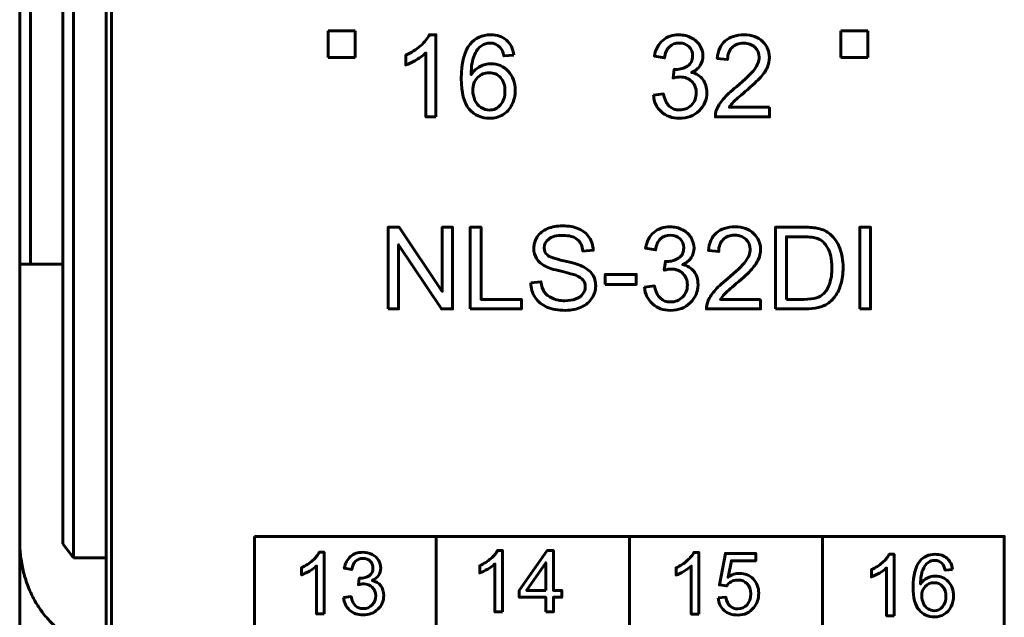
# Model space of a CAD drawing. Header units: millimetres. Extents: x -13 to 39, y -19 to 89.
# Tile 3 of 18: x -6 to 12, y 2 to 13. Entities that reach past the tile are written whole.
import ezdxf

# ---------------------------------------------------------------- set-up
doc = ezdxf.new("R2010")
doc.units = ezdxf.units.MM
doc.linetypes.add('K5LT32780', pattern=[0])
doc.linetypes.add('K5LT32781', pattern=[0])

msp = doc.modelspace()

# ---------------------------------------------------------------- linework, layer by layer
at = {"color": 150, "linetype": 'K5LT32780', "lineweight": 60, "true_color": 0x0080ff}
for p, q in [((-6.261, 61.118), (-6.261, 8.557)), ((-6.061, 8.557), (-6.061, 61.118)), ((-5.461, 23.645), (-5.461, 3.373)), ((-5.261, 3.117), (-5.261, 23.338)), ((-4.661, 3.117), (-4.661, 20.438)), ((-4.561, 20.438), (-4.561, -1.962)), ((-0.541, 12.888), (-0.041, 12.888)), ((-0.541, 12.388), (-0.541, 12.888)), ((-0.041, 12.888), (-0.041, 12.388)), ((8.959, 12.888), (9.459, 12.888)), ((8.959, 12.388), (8.959, 12.888)), ((9.459, 12.888), (9.459, 12.388)), ((-0.041, 12.388), (-0.541, 12.388)), ((9.459, 12.388), (8.959, 12.388)), ((-6.061, 8.557), (-6.261, 8.557)), ((-6.261, 8.557), (-6.261, 3.437)), ((-6.061, 8.557), (-5.461, 8.557)), ((1.458, 3.512), (1.458, -1.563)), ((5.039, -1.562), (5.039, 3.512)), ((8.621, 3.512), (8.621, -1.563)), ((-6.261, -2.918), (-6.261, 3.437)), ((-5.261, 3.117), (-5.461, 3.373)), ((-4.661, 3.117), (-5.261, 3.117)), ((-4.661, 3.117), (-4.661, 1.517))]:
    msp.add_line(p, q, dxfattribs=at)
for points, knots in [([(1.453, 11.289), (1.453, 11.289), (1.267, 11.289), (1.267, 11.289), (1.267, 12.475), (1.267, 12.475), (1.222, 12.432), (1.163, 12.39), (1.091, 12.347), (1.018, 12.304), (0.953, 12.272), (0.895, 12.251), (0.895, 12.251), (0.895, 12.431), (0.895, 12.431), (0.999, 12.48), (1.09, 12.539), (1.168, 12.609), (1.246, 12.678), (1.301, 12.746), (1.334, 12.811), (1.334, 12.811), (1.453, 12.811), (1.453, 12.811), (1.453, 11.289), (1.453, 11.289)], [0, 0, 0, 0, 0.111111, 0.111111, 0.222222, 0.222222, 0.222222, 0.333333, 0.333333, 0.333333, 0.444444, 0.444444, 0.444444, 0.555556, 0.555556, 0.555556, 0.666667, 0.666667, 0.666667, 0.777778, 0.777778, 0.777778, 0.888889, 0.888889, 1, 1, 1, 1]), ([(2.899, 12.434), (2.899, 12.434), (2.715, 12.42), (2.715, 12.42), (2.699, 12.493), (2.675, 12.546), (2.644, 12.579), (2.594, 12.632), (2.532, 12.659), (2.457, 12.659), (2.398, 12.659), (2.345, 12.642), (2.299, 12.609), (2.241, 12.566), (2.195, 12.504), (2.161, 12.422), (2.127, 12.34), (2.109, 12.224), (2.108, 12.072), (2.153, 12.14), (2.208, 12.191), (2.273, 12.224), (2.337, 12.257), (2.405, 12.274), (2.476, 12.274), (2.601, 12.274), (2.707, 12.228), (2.794, 12.136), (2.881, 12.045), (2.925, 11.927), (2.925, 11.782), (2.925, 11.687), (2.904, 11.599), (2.863, 11.517), (2.822, 11.435), (2.766, 11.373), (2.694, 11.329), (2.623, 11.286), (2.541, 11.264), (2.45, 11.264), (2.295, 11.264), (2.169, 11.321), (2.07, 11.435), (1.973, 11.549), (1.924, 11.737), (1.924, 11.999), (1.924, 12.292), (1.978, 12.505), (2.086, 12.638), (2.181, 12.753), (2.308, 12.811), (2.469, 12.811), (2.588, 12.811), (2.686, 12.778), (2.838, 12.644), (2.884, 12.552), (2.899, 12.434)], [0, 0, 0, 0, 0.052632, 0.052632, 0.052632, 0.105263, 0.105263, 0.105263, 0.157895, 0.157895, 0.157895, 0.210526, 0.210526, 0.210526, 0.263158, 0.263158, 0.263158, 0.315789, 0.315789, 0.315789, 0.368421, 0.368421, 0.368421, 0.421053, 0.421053, 0.421053, 0.473684, 0.473684, 0.473684, 0.526316, 0.526316, 0.526316, 0.578947, 0.578947, 0.578947, 0.631579, 0.631579, 0.631579, 0.684211, 0.684211, 0.684211, 0.736842, 0.736842, 0.736842, 0.789474, 0.789474, 0.789474, 0.842105, 0.842105, 0.842105, 0.894737, 0.894737, 0.894737, 0.947368, 0.947368, 1, 1, 1, 1]), ([(5.484, 11.692), (5.484, 11.692), (5.67, 11.717), (5.67, 11.717), (5.692, 11.611), (5.728, 11.535), (5.779, 11.488), (5.83, 11.442), (5.893, 11.418), (5.967, 11.418), (6.055, 11.418), (6.13, 11.449), (6.19, 11.509), (6.25, 11.57), (6.28, 11.645), (6.28, 11.735), (6.28, 11.82), (6.252, 11.891), (6.196, 11.947), (6.14, 12.002), (6.069, 12.03), (5.983, 12.03), (5.947, 12.03), (5.904, 12.023), (5.851, 12.009), (5.851, 12.009), (5.872, 12.172), (5.872, 12.172), (5.884, 12.171), (5.894, 12.17), (5.902, 12.17), (5.982, 12.17), (6.053, 12.191), (6.117, 12.232), (6.18, 12.273), (6.212, 12.337), (6.212, 12.422), (6.212, 12.491), (6.189, 12.547), (6.142, 12.592), (6.096, 12.637), (6.037, 12.659), (5.964, 12.659), (5.891, 12.659), (5.831, 12.636), (5.782, 12.59), (5.734, 12.544), (5.703, 12.475), (5.689, 12.384), (5.689, 12.384), (5.503, 12.418), (5.503, 12.418), (5.526, 12.542), (5.577, 12.639), (5.658, 12.708), (5.738, 12.777), (5.839, 12.811), (5.959, 12.811), (6.042, 12.811), (6.118, 12.794), (6.187, 12.758), (6.257, 12.723), (6.31, 12.674), (6.347, 12.613), (6.384, 12.552), (6.402, 12.487), (6.402, 12.418), (6.402, 12.353), (6.385, 12.294), (6.35, 12.24), (6.315, 12.186), (6.262, 12.144), (6.194, 12.112), (6.283, 12.092), (6.353, 12.049), (6.402, 11.983), (6.452, 11.918), (6.476, 11.837), (6.476, 11.739), (6.476, 11.607), (6.428, 11.494), (6.332, 11.402), (6.235, 11.31), (6.113, 11.264), (5.966, 11.264), (5.833, 11.264), (5.722, 11.304), (5.634, 11.383), (5.546, 11.463), (5.496, 11.565), (5.484, 11.692)], [0, 0, 0, 0, 0.033333, 0.033333, 0.033333, 0.066667, 0.066667, 0.066667, 0.1, 0.1, 0.1, 0.133333, 0.133333, 0.133333, 0.166667, 0.166667, 0.166667, 0.2, 0.2, 0.2, 0.233333, 0.233333, 0.233333, 0.266667, 0.266667, 0.266667, 0.3, 0.3, 0.3, 0.333333, 0.333333, 0.333333, 0.366667, 0.366667, 0.366667, 0.4, 0.4, 0.4, 0.433333, 0.433333, 0.433333, 0.466667, 0.466667, 0.466667, 0.5, 0.5, 0.5, 0.533333, 0.533333, 0.533333, 0.566667, 0.566667, 0.566667, 0.6, 0.6, 0.6, 0.633333, 0.633333, 0.633333, 0.666667, 0.666667, 0.666667, 0.7, 0.7, 0.7, 0.733333, 0.733333, 0.733333, 0.766667, 0.766667, 0.766667, 0.8, 0.8, 0.8, 0.833333, 0.833333, 0.833333, 0.866667, 0.866667, 0.866667, 0.9, 0.9, 0.9, 0.933333, 0.933333, 0.933333, 0.966667, 0.966667, 0.966667, 1, 1, 1, 1]), ([(7.637, 11.467), (7.637, 11.467), (7.637, 11.289), (7.637, 11.289), (6.633, 11.289), (6.633, 11.289), (6.632, 11.334), (6.639, 11.377), (6.655, 11.419), (6.681, 11.487), (6.722, 11.554), (6.836, 11.686), (6.917, 11.762), (7.023, 11.849), (7.187, 11.984), (7.298, 12.091), (7.356, 12.17), (7.415, 12.249), (7.444, 12.324), (7.444, 12.394), (7.444, 12.468), (7.418, 12.53), (7.365, 12.581), (7.312, 12.631), (7.243, 12.657), (7.158, 12.657), (7.068, 12.657), (6.996, 12.63), (6.942, 12.576), (6.888, 12.523), (6.861, 12.449), (6.86, 12.354), (6.86, 12.354), (6.669, 12.373), (6.669, 12.373), (6.682, 12.516), (6.732, 12.624), (6.817, 12.699), (6.903, 12.774), (7.018, 12.811), (7.162, 12.811), (7.307, 12.811), (7.423, 12.771), (7.507, 12.69), (7.592, 12.609), (7.635, 12.509), (7.635, 12.39), (7.635, 12.329), (7.622, 12.27), (7.597, 12.211), (7.573, 12.152), (7.531, 12.091), (7.474, 12.026), (7.416, 11.961), (7.32, 11.872), (7.187, 11.759), (7.075, 11.665), (7.003, 11.602), (6.971, 11.568), (6.94, 11.535), (6.914, 11.501), (6.893, 11.467), (6.893, 11.467), (7.637, 11.467), (7.637, 11.467)], [0, 0, 0, 0, 0.045455, 0.045455, 0.090909, 0.090909, 0.090909, 0.136364, 0.136364, 0.136364, 0.181818, 0.181818, 0.227273, 0.227273, 0.227273, 0.272727, 0.272727, 0.272727, 0.318182, 0.318182, 0.318182, 0.363636, 0.363636, 0.363636, 0.409091, 0.409091, 0.409091, 0.454545, 0.454545, 0.454545, 0.5, 0.5, 0.5, 0.545455, 0.545455, 0.545455, 0.590909, 0.590909, 0.590909, 0.636364, 0.636364, 0.636364, 0.681818, 0.681818, 0.681818, 0.727273, 0.727273, 0.727273, 0.772727, 0.772727, 0.772727, 0.818182, 0.818182, 0.818182, 0.863636, 0.863636, 0.863636, 0.909091, 0.909091, 0.909091, 0.954545, 0.954545, 0.954545, 1, 1, 1, 1]), ([(2.137, 11.78), (2.137, 11.716), (2.151, 11.655), (2.178, 11.596), (2.206, 11.538), (2.244, 11.493), (2.292, 11.463), (2.341, 11.432), (2.392, 11.416), (2.447, 11.416), (2.526, 11.416), (2.594, 11.448), (2.706, 11.575), (2.734, 11.661), (2.734, 11.77), (2.734, 11.875), (2.707, 11.958), (2.596, 12.078), (2.525, 12.109), (2.439, 12.109), (2.355, 12.109), (2.284, 12.078), (2.225, 12.018), (2.167, 11.958), (2.137, 11.878), (2.137, 11.78)], [0, 0, 0, 0, 0.111111, 0.111111, 0.111111, 0.222222, 0.222222, 0.222222, 0.333333, 0.333333, 0.333333, 0.444444, 0.444444, 0.555556, 0.555556, 0.555556, 0.666667, 0.666667, 0.777778, 0.777778, 0.777778, 0.888889, 0.888889, 0.888889, 1, 1, 1, 1]), ([(0.568, 7.729), (0.568, 7.729), (0.568, 9.244), (0.568, 9.244), (0.774, 9.244), (0.774, 9.244), (1.57, 8.055), (1.57, 8.055), (1.57, 9.244), (1.57, 9.244), (1.762, 9.244), (1.762, 9.244), (1.762, 7.729), (1.762, 7.729), (1.556, 7.729), (1.556, 7.729), (0.761, 8.918), (0.761, 8.918), (0.761, 7.729), (0.761, 7.729), (0.568, 7.729), (0.568, 7.729)], [0, 0, 0, 0, 0.1, 0.1, 0.2, 0.2, 0.3, 0.3, 0.4, 0.4, 0.5, 0.5, 0.6, 0.6, 0.7, 0.7, 0.8, 0.8, 0.9, 0.9, 1, 1, 1, 1]), ([(-1.91, 3.512), (-1.91, 3.512), (11.989, 3.512), (11.989, 3.512), (11.989, -1.562), (11.989, -1.562), (-1.91, -1.562), (-1.91, -1.562), (-1.91, 3.512), (-1.91, 3.512)], [0, 0, 0, 0, 0.25, 0.25, 0.5, 0.5, 0.75, 0.75, 1, 1, 1, 1]), ([(-0.618, 2.076), (-0.618, 2.076), (-0.757, 2.076), (-0.757, 2.076), (-0.757, 2.966), (-0.757, 2.966), (-0.791, 2.934), (-0.835, 2.902), (-0.944, 2.838), (-0.993, 2.814), (-1.037, 2.798), (-1.037, 2.798), (-1.037, 2.933), (-1.037, 2.933), (-0.959, 2.969), (-0.89, 3.014), (-0.832, 3.066), (-0.773, 3.118), (-0.732, 3.169), (-0.708, 3.218), (-0.708, 3.218), (-0.618, 3.218), (-0.618, 3.218), (-0.618, 2.076), (-0.618, 2.076)], [0, 0, 0, 0, 0.111111, 0.111111, 0.222222, 0.222222, 0.222222, 0.333333, 0.333333, 0.444444, 0.444444, 0.444444, 0.555556, 0.555556, 0.555556, 0.666667, 0.666667, 0.666667, 0.777778, 0.777778, 0.777778, 0.888889, 0.888889, 1, 1, 1, 1]), ([(-0.259, 2.378), (-0.259, 2.378), (-0.119, 2.397), (-0.119, 2.397), (-0.103, 2.318), (-0.076, 2.261), (-0.037, 2.226), (0.001, 2.191), (0.048, 2.173), (0.104, 2.173), (0.17, 2.173), (0.226, 2.196), (0.271, 2.242), (0.316, 2.287), (0.338, 2.343), (0.338, 2.411), (0.338, 2.475), (0.317, 2.528), (0.275, 2.569), (0.234, 2.611), (0.18, 2.632), (0.116, 2.632), (0.089, 2.632), (0.056, 2.626), (0.017, 2.616), (0.017, 2.616), (0.032, 2.738), (0.032, 2.738), (0.042, 2.737), (0.049, 2.737), (0.055, 2.737), (0.115, 2.737), (0.168, 2.752), (0.216, 2.783), (0.264, 2.814), (0.287, 2.862), (0.287, 2.926), (0.287, 2.977), (0.27, 3.02), (0.235, 3.053), (0.201, 3.087), (0.156, 3.103), (0.101, 3.103), (0.047, 3.103), (0.001, 3.086), (-0.035, 3.052), (-0.071, 3.018), (-0.094, 2.966), (-0.105, 2.897), (-0.105, 2.897), (-0.244, 2.923), (-0.244, 2.923), (-0.227, 3.016), (-0.188, 3.089), (-0.128, 3.141), (-0.068, 3.192), (0.008, 3.218), (0.098, 3.218), (0.16, 3.218), (0.217, 3.205), (0.269, 3.178), (0.321, 3.151), (0.361, 3.115), (0.389, 3.069), (0.417, 3.023), (0.43, 2.975), (0.43, 2.923), (0.43, 2.874), (0.417, 2.83), (0.391, 2.789), (0.364, 2.749), (0.325, 2.717), (0.274, 2.693), (0.341, 2.678), (0.393, 2.646), (0.43, 2.597), (0.467, 2.548), (0.486, 2.487), (0.486, 2.414), (0.486, 2.314), (0.45, 2.23), (0.377, 2.161), (0.305, 2.092), (0.213, 2.057), (0.103, 2.057), (0.003, 2.057), (-0.08, 2.087), (-0.146, 2.147), (-0.212, 2.206), (-0.249, 2.283), (-0.259, 2.378)], [0, 0, 0, 0, 0.033333, 0.033333, 0.033333, 0.066667, 0.066667, 0.066667, 0.1, 0.1, 0.1, 0.133333, 0.133333, 0.133333, 0.166667, 0.166667, 0.166667, 0.2, 0.2, 0.2, 0.233333, 0.233333, 0.233333, 0.266667, 0.266667, 0.266667, 0.3, 0.3, 0.3, 0.333333, 0.333333, 0.333333, 0.366667, 0.366667, 0.366667, 0.4, 0.4, 0.4, 0.433333, 0.433333, 0.433333, 0.466667, 0.466667, 0.466667, 0.5, 0.5, 0.5, 0.533333, 0.533333, 0.533333, 0.566667, 0.566667, 0.566667, 0.6, 0.6, 0.6, 0.633333, 0.633333, 0.633333, 0.666667, 0.666667, 0.666667, 0.7, 0.7, 0.7, 0.733333, 0.733333, 0.733333, 0.766667, 0.766667, 0.766667, 0.8, 0.8, 0.8, 0.833333, 0.833333, 0.833333, 0.866667, 0.866667, 0.866667, 0.9, 0.9, 0.9, 0.933333, 0.933333, 0.933333, 0.966667, 0.966667, 0.966667, 1, 1, 1, 1]), ([(2.686, 2.112), (2.686, 2.112), (2.547, 2.112), (2.547, 2.112), (2.547, 3.002), (2.547, 3.002), (2.513, 2.97), (2.469, 2.938), (2.36, 2.874), (2.311, 2.85), (2.267, 2.834), (2.267, 2.834), (2.267, 2.969), (2.267, 2.969), (2.345, 3.005), (2.414, 3.05), (2.472, 3.102), (2.531, 3.154), (2.572, 3.205), (2.596, 3.254), (2.596, 3.254), (2.686, 3.254), (2.686, 3.254), (2.686, 2.112), (2.686, 2.112)], [0, 0, 0, 0, 0.111111, 0.111111, 0.222222, 0.222222, 0.222222, 0.333333, 0.333333, 0.444444, 0.444444, 0.444444, 0.555556, 0.555556, 0.555556, 0.666667, 0.666667, 0.666667, 0.777778, 0.777778, 0.777778, 0.888889, 0.888889, 1, 1, 1, 1]), ([(3.491, 2.112), (3.491, 2.112), (3.491, 2.384), (3.491, 2.384), (2.998, 2.384), (2.998, 2.384), (2.998, 2.512), (2.998, 2.512), (3.517, 3.249), (3.517, 3.249), (3.631, 3.249), (3.631, 3.249), (3.631, 2.512), (3.631, 2.512), (3.785, 2.512), (3.785, 2.512), (3.785, 2.384), (3.785, 2.384), (3.631, 2.384), (3.631, 2.384), (3.631, 2.112), (3.631, 2.112), (3.491, 2.112), (3.491, 2.112)], [0, 0, 0, 0, 0.090909, 0.090909, 0.181818, 0.181818, 0.272727, 0.272727, 0.363636, 0.363636, 0.454545, 0.454545, 0.545455, 0.545455, 0.636364, 0.636364, 0.727273, 0.727273, 0.818182, 0.818182, 0.909091, 0.909091, 1, 1, 1, 1]), ([(6.325, 2.073), (6.325, 2.073), (6.185, 2.073), (6.185, 2.073), (6.185, 2.963), (6.185, 2.963), (6.152, 2.931), (6.108, 2.899), (5.999, 2.835), (5.949, 2.811), (5.906, 2.795), (5.906, 2.795), (5.906, 2.93), (5.906, 2.93), (5.984, 2.966), (6.052, 3.011), (6.111, 3.063), (6.169, 3.115), (6.211, 3.166), (6.235, 3.215), (6.235, 3.215), (6.325, 3.215), (6.325, 3.215), (6.325, 2.073), (6.325, 2.073)], [0, 0, 0, 0, 0.111111, 0.111111, 0.222222, 0.222222, 0.222222, 0.333333, 0.333333, 0.444444, 0.444444, 0.444444, 0.555556, 0.555556, 0.555556, 0.666667, 0.666667, 0.666667, 0.777778, 0.777778, 0.777778, 0.888889, 0.888889, 1, 1, 1, 1]), ([(6.684, 2.372), (6.684, 2.372), (6.83, 2.383), (6.83, 2.383), (6.841, 2.312), (6.866, 2.258), (6.905, 2.222), (6.944, 2.187), (6.992, 2.169), (7.049, 2.169), (7.117, 2.169), (7.174, 2.194), (7.22, 2.245), (7.266, 2.295), (7.289, 2.363), (7.289, 2.446), (7.289, 2.526), (7.267, 2.589), (7.223, 2.635), (7.179, 2.681), (7.12, 2.704), (7.047, 2.704), (7.002, 2.704), (6.962, 2.693), (6.926, 2.673), (6.89, 2.652), (6.862, 2.625), (6.841, 2.593), (6.841, 2.593), (6.71, 2.612), (6.71, 2.612), (6.819, 3.196), (6.819, 3.196), (7.383, 3.196), (7.383, 3.196), (7.383, 3.062), (7.383, 3.062), (6.93, 3.062), (6.93, 3.062), (6.87, 2.756), (6.87, 2.756), (6.938, 2.804), (7.009, 2.827), (7.084, 2.827), (7.183, 2.827), (7.266, 2.793), (7.402, 2.655), (7.437, 2.567), (7.437, 2.459), (7.437, 2.356), (7.407, 2.267), (7.347, 2.193), (7.274, 2.1), (7.175, 2.054), (7.049, 2.054), (6.946, 2.054), (6.861, 2.084), (6.796, 2.141), (6.731, 2.199), (6.693, 2.276), (6.684, 2.372)], [0, 0, 0, 0, 0.045455, 0.045455, 0.045455, 0.090909, 0.090909, 0.090909, 0.136364, 0.136364, 0.136364, 0.181818, 0.181818, 0.181818, 0.227273, 0.227273, 0.227273, 0.272727, 0.272727, 0.272727, 0.318182, 0.318182, 0.318182, 0.363636, 0.363636, 0.363636, 0.409091, 0.409091, 0.409091, 0.454545, 0.454545, 0.5, 0.5, 0.545455, 0.545455, 0.590909, 0.590909, 0.636364, 0.636364, 0.681818, 0.681818, 0.681818, 0.727273, 0.727273, 0.727273, 0.772727, 0.772727, 0.818182, 0.818182, 0.818182, 0.863636, 0.863636, 0.863636, 0.909091, 0.909091, 0.909091, 0.954545, 0.954545, 0.954545, 1, 1, 1, 1]), ([(9.946, 2.04), (9.946, 2.04), (9.806, 2.04), (9.806, 2.04), (9.806, 2.929), (9.806, 2.929), (9.773, 2.897), (9.728, 2.865), (9.619, 2.801), (9.57, 2.777), (9.527, 2.761), (9.527, 2.761), (9.527, 2.896), (9.527, 2.896), (9.605, 2.932), (9.673, 2.977), (9.732, 3.029), (9.79, 3.081), (9.832, 3.132), (9.856, 3.181), (9.856, 3.181), (9.946, 3.181), (9.946, 3.181), (9.946, 2.04), (9.946, 2.04)], [0, 0, 0, 0, 0.111111, 0.111111, 0.222222, 0.222222, 0.222222, 0.333333, 0.333333, 0.444444, 0.444444, 0.444444, 0.555556, 0.555556, 0.555556, 0.666667, 0.666667, 0.666667, 0.777778, 0.777778, 0.777778, 0.888889, 0.888889, 1, 1, 1, 1]), ([(11.03, 2.898), (11.03, 2.898), (10.892, 2.887), (10.892, 2.887), (10.88, 2.942), (10.862, 2.982), (10.839, 3.007), (10.801, 3.047), (10.755, 3.067), (10.699, 3.067), (10.654, 3.067), (10.615, 3.054), (10.58, 3.029), (10.537, 2.997), (10.502, 2.951), (10.476, 2.889), (10.451, 2.828), (10.438, 2.74), (10.437, 2.627), (10.47, 2.678), (10.512, 2.716), (10.56, 2.74), (10.609, 2.765), (10.66, 2.778), (10.713, 2.778), (10.806, 2.778), (10.886, 2.743), (10.951, 2.675), (11.017, 2.606), (11.05, 2.518), (11.05, 2.409), (11.05, 2.338), (11.034, 2.272), (11.003, 2.21), (10.973, 2.149), (10.93, 2.102), (10.876, 2.07), (10.823, 2.037), (10.762, 2.021), (10.693, 2.021), (10.577, 2.021), (10.482, 2.063), (10.409, 2.149), (10.335, 2.234), (10.299, 2.375), (10.299, 2.572), (10.299, 2.791), (10.339, 2.951), (10.421, 3.051), (10.492, 3.138), (10.587, 3.181), (10.707, 3.181), (10.797, 3.181), (10.87, 3.156), (10.928, 3.106), (10.985, 3.056), (11.019, 2.987), (11.03, 2.898)], [0, 0, 0, 0, 0.052632, 0.052632, 0.052632, 0.105263, 0.105263, 0.105263, 0.157895, 0.157895, 0.157895, 0.210526, 0.210526, 0.210526, 0.263158, 0.263158, 0.263158, 0.315789, 0.315789, 0.315789, 0.368421, 0.368421, 0.368421, 0.421053, 0.421053, 0.421053, 0.473684, 0.473684, 0.473684, 0.526316, 0.526316, 0.526316, 0.578947, 0.578947, 0.578947, 0.631579, 0.631579, 0.631579, 0.684211, 0.684211, 0.684211, 0.736842, 0.736842, 0.736842, 0.789474, 0.789474, 0.789474, 0.842105, 0.842105, 0.842105, 0.894737, 0.894737, 0.894737, 0.947368, 0.947368, 0.947368, 1, 1, 1, 1]), ([(3.491, 2.512), (3.491, 2.512), (3.491, 3.024), (3.491, 3.024), (3.135, 2.512), (3.135, 2.512), (3.491, 2.512), (3.491, 2.512)], [0, 0, 0, 0, 0.333333, 0.333333, 0.666667, 0.666667, 1, 1, 1, 1]), ([(10.459, 2.408), (10.459, 2.36), (10.469, 2.314), (10.49, 2.27), (10.51, 2.226), (10.539, 2.193), (10.575, 2.17), (10.611, 2.147), (10.65, 2.135), (10.691, 2.135), (10.751, 2.135), (10.801, 2.159), (10.843, 2.206), (10.885, 2.254), (10.907, 2.319), (10.907, 2.4), (10.907, 2.479), (10.886, 2.541), (10.844, 2.586), (10.803, 2.631), (10.75, 2.654), (10.685, 2.654), (10.623, 2.654), (10.569, 2.631), (10.525, 2.586), (10.481, 2.541), (10.459, 2.481), (10.459, 2.408)], [0, 0, 0, 0, 0.111111, 0.111111, 0.111111, 0.222222, 0.222222, 0.222222, 0.333333, 0.333333, 0.333333, 0.444444, 0.444444, 0.444444, 0.555556, 0.555556, 0.555556, 0.666667, 0.666667, 0.666667, 0.777778, 0.777778, 0.777778, 0.888889, 0.888889, 0.888889, 1, 1, 1, 1])]:
    msp.add_open_spline(points, degree=3, knots=knots, dxfattribs=at)
at = {"color": 150, "linetype": 'K5LT32781', "lineweight": 60, "true_color": 0x0080ff}
for points, knots in [([(2.091, 7.729), (2.091, 7.729), (2.091, 9.244), (2.091, 9.244), (2.292, 9.244), (2.292, 9.244), (2.292, 7.907), (2.292, 7.907), (3.037, 7.907), (3.037, 7.907), (3.037, 7.729), (3.037, 7.729), (2.091, 7.729), (2.091, 7.729)], [0, 0, 0, 0, 0.166667, 0.166667, 0.333333, 0.333333, 0.5, 0.5, 0.666667, 0.666667, 0.833333, 0.833333, 1, 1, 1, 1]), ([(3.211, 8.216), (3.211, 8.216), (3.399, 8.233), (3.399, 8.233), (3.408, 8.156), (3.429, 8.094), (3.462, 8.045), (3.494, 7.996), (3.545, 7.957), (3.614, 7.926), (3.683, 7.896), (3.76, 7.881), (3.846, 7.881), (3.923, 7.881), (3.99, 7.892), (4.049, 7.915), (4.107, 7.938), (4.151, 7.97), (4.179, 8.01), (4.208, 8.049), (4.223, 8.093), (4.223, 8.139), (4.223, 8.187), (4.209, 8.228), (4.181, 8.264), (4.154, 8.299), (4.108, 8.328), (4.045, 8.353), (4.004, 8.368), (3.914, 8.393), (3.775, 8.427), (3.635, 8.46), (3.538, 8.491), (3.482, 8.521), (3.41, 8.559), (3.356, 8.606), (3.321, 8.663), (3.286, 8.719), (3.268, 8.782), (3.268, 8.851), (3.268, 8.928), (3.29, 9), (3.333, 9.066), (3.377, 9.133), (3.44, 9.183), (3.523, 9.218), (3.607, 9.252), (3.699, 9.27), (3.801, 9.27), (3.913, 9.27), (4.013, 9.252), (4.098, 9.215), (4.184, 9.179), (4.25, 9.126), (4.296, 9.056), (4.342, 8.985), (4.367, 8.906), (4.371, 8.817), (4.371, 8.817), (4.178, 8.802), (4.178, 8.802), (4.168, 8.898), (4.133, 8.97), (4.073, 9.019), (4.014, 9.068), (3.925, 9.092), (3.809, 9.092), (3.688, 9.092), (3.599, 9.07), (3.544, 9.025), (3.488, 8.981), (3.46, 8.927), (3.46, 8.864), (3.46, 8.81), (3.48, 8.765), (3.519, 8.73), (3.558, 8.695), (3.659, 8.659), (3.822, 8.622), (3.985, 8.585), (4.097, 8.553), (4.157, 8.525), (4.245, 8.485), (4.31, 8.434), (4.352, 8.371), (4.394, 8.309), (4.415, 8.237), (4.415, 8.156), (4.415, 8.076), (4.392, 8), (4.346, 7.929), (4.3, 7.858), (4.234, 7.802), (4.061, 7.723), (3.964, 7.703), (3.856, 7.703), (3.719, 7.703), (3.604, 7.723), (3.512, 7.763), (3.419, 7.803), (3.347, 7.863), (3.294, 7.944), (3.241, 8.024), (3.214, 8.114), (3.211, 8.216)], [0, 0, 0, 0, 0.028571, 0.028571, 0.028571, 0.057143, 0.057143, 0.057143, 0.085714, 0.085714, 0.085714, 0.114286, 0.114286, 0.114286, 0.142857, 0.142857, 0.142857, 0.171429, 0.171429, 0.171429, 0.2, 0.2, 0.2, 0.228571, 0.228571, 0.228571, 0.257143, 0.257143, 0.257143, 0.285714, 0.285714, 0.285714, 0.314286, 0.314286, 0.314286, 0.342857, 0.342857, 0.342857, 0.371429, 0.371429, 0.371429, 0.4, 0.4, 0.4, 0.428571, 0.428571, 0.428571, 0.457143, 0.457143, 0.457143, 0.485714, 0.485714, 0.485714, 0.514286, 0.514286, 0.514286, 0.542857, 0.542857, 0.542857, 0.571429, 0.571429, 0.571429, 0.6, 0.6, 0.6, 0.628571, 0.628571, 0.628571, 0.657143, 0.657143, 0.657143, 0.685714, 0.685714, 0.685714, 0.714286, 0.714286, 0.714286, 0.742857, 0.742857, 0.742857, 0.771429, 0.771429, 0.771429, 0.8, 0.8, 0.8, 0.828571, 0.828571, 0.828571, 0.857143, 0.857143, 0.857143, 0.885714, 0.885714, 0.914286, 0.914286, 0.914286, 0.942857, 0.942857, 0.942857, 0.971429, 0.971429, 0.971429, 1, 1, 1, 1]), ([(5.319, 8.131), (5.319, 8.131), (5.505, 8.156), (5.505, 8.156), (5.527, 8.05), (5.563, 7.974), (5.614, 7.928), (5.665, 7.881), (5.728, 7.858), (5.802, 7.858), (5.89, 7.858), (5.965, 7.888), (6.025, 7.949), (6.085, 8.01), (6.115, 8.085), (6.115, 8.174), (6.115, 8.26), (6.087, 8.33), (6.031, 8.386), (5.975, 8.441), (5.904, 8.469), (5.818, 8.469), (5.783, 8.469), (5.739, 8.462), (5.686, 8.448), (5.686, 8.448), (5.707, 8.611), (5.707, 8.611), (5.719, 8.61), (5.73, 8.609), (5.737, 8.609), (5.817, 8.609), (5.888, 8.63), (5.952, 8.671), (6.015, 8.713), (6.047, 8.776), (6.047, 8.862), (6.047, 8.93), (6.024, 8.986), (5.978, 9.031), (5.931, 9.076), (5.872, 9.098), (5.799, 9.098), (5.726, 9.098), (5.666, 9.075), (5.617, 9.029), (5.569, 8.984), (5.538, 8.915), (5.524, 8.823), (5.524, 8.823), (5.338, 8.857), (5.338, 8.857), (5.361, 8.982), (5.412, 9.079), (5.493, 9.148), (5.574, 9.216), (5.674, 9.251), (5.794, 9.251), (5.877, 9.251), (5.953, 9.233), (6.022, 9.197), (6.092, 9.162), (6.146, 9.114), (6.182, 9.053), (6.219, 8.991), (6.238, 8.926), (6.238, 8.858), (6.238, 8.792), (6.22, 8.733), (6.185, 8.68), (6.15, 8.626), (6.098, 8.583), (6.029, 8.551), (6.118, 8.531), (6.188, 8.488), (6.238, 8.423), (6.287, 8.358), (6.312, 8.276), (6.312, 8.178), (6.312, 8.046), (6.263, 7.933), (6.167, 7.841), (6.07, 7.749), (5.948, 7.703), (5.801, 7.703), (5.668, 7.703), (5.557, 7.743), (5.47, 7.823), (5.381, 7.902), (5.331, 8.005), (5.319, 8.131)], [0, 0, 0, 0, 0.033333, 0.033333, 0.033333, 0.066667, 0.066667, 0.066667, 0.1, 0.1, 0.1, 0.133333, 0.133333, 0.133333, 0.166667, 0.166667, 0.166667, 0.2, 0.2, 0.2, 0.233333, 0.233333, 0.233333, 0.266667, 0.266667, 0.266667, 0.3, 0.3, 0.3, 0.333333, 0.333333, 0.333333, 0.366667, 0.366667, 0.366667, 0.4, 0.4, 0.4, 0.433333, 0.433333, 0.433333, 0.466667, 0.466667, 0.466667, 0.5, 0.5, 0.5, 0.533333, 0.533333, 0.533333, 0.566667, 0.566667, 0.566667, 0.6, 0.6, 0.6, 0.633333, 0.633333, 0.633333, 0.666667, 0.666667, 0.666667, 0.7, 0.7, 0.7, 0.733333, 0.733333, 0.733333, 0.766667, 0.766667, 0.766667, 0.8, 0.8, 0.8, 0.833333, 0.833333, 0.833333, 0.866667, 0.866667, 0.866667, 0.9, 0.9, 0.9, 0.933333, 0.933333, 0.933333, 0.966667, 0.966667, 0.966667, 1, 1, 1, 1]), ([(7.472, 7.907), (7.472, 7.907), (7.472, 7.729), (7.472, 7.729), (6.469, 7.729), (6.469, 7.729), (6.467, 7.774), (6.475, 7.817), (6.491, 7.858), (6.516, 7.926), (6.558, 7.994), (6.671, 8.126), (6.752, 8.202), (6.858, 8.288), (7.022, 8.423), (7.133, 8.53), (7.191, 8.609), (7.25, 8.688), (7.279, 8.763), (7.279, 8.834), (7.279, 8.907), (7.253, 8.969), (7.2, 9.02), (7.147, 9.071), (7.078, 9.096), (6.993, 9.096), (6.903, 9.096), (6.831, 9.069), (6.777, 9.016), (6.723, 8.962), (6.696, 8.888), (6.695, 8.793), (6.695, 8.793), (6.505, 8.813), (6.505, 8.813), (6.518, 8.955), (6.567, 9.064), (6.652, 9.138), (6.738, 9.213), (6.853, 9.251), (6.997, 9.251), (7.142, 9.251), (7.258, 9.21), (7.342, 9.13), (7.427, 9.049), (7.47, 8.949), (7.47, 8.829), (7.47, 8.769), (7.457, 8.709), (7.432, 8.651), (7.408, 8.592), (7.366, 8.53), (7.309, 8.465), (7.251, 8.4), (7.156, 8.311), (7.022, 8.198), (6.91, 8.104), (6.838, 8.041), (6.807, 8.007), (6.775, 7.974), (6.749, 7.94), (6.728, 7.907), (6.728, 7.907), (7.472, 7.907), (7.472, 7.907)], [0, 0, 0, 0, 0.045455, 0.045455, 0.090909, 0.090909, 0.090909, 0.136364, 0.136364, 0.136364, 0.181818, 0.181818, 0.227273, 0.227273, 0.227273, 0.272727, 0.272727, 0.272727, 0.318182, 0.318182, 0.318182, 0.363636, 0.363636, 0.363636, 0.409091, 0.409091, 0.409091, 0.454545, 0.454545, 0.454545, 0.5, 0.5, 0.5, 0.545455, 0.545455, 0.545455, 0.590909, 0.590909, 0.590909, 0.636364, 0.636364, 0.636364, 0.681818, 0.681818, 0.681818, 0.727273, 0.727273, 0.727273, 0.772727, 0.772727, 0.772727, 0.818182, 0.818182, 0.818182, 0.863636, 0.863636, 0.863636, 0.909091, 0.909091, 0.909091, 0.954545, 0.954545, 0.954545, 1, 1, 1, 1]), ([(7.747, 7.729), (7.747, 7.729), (7.747, 9.244), (7.747, 9.244), (8.27, 9.244), (8.27, 9.244), (8.387, 9.244), (8.477, 9.237), (8.539, 9.223), (8.626, 9.203), (8.7, 9.166), (8.762, 9.114), (8.842, 9.046), (8.901, 8.96), (8.941, 8.855), (8.981, 8.75), (9.001, 8.63), (9.001, 8.495), (9.001, 8.38), (8.987, 8.278), (8.96, 8.189), (8.933, 8.1), (8.899, 8.026), (8.857, 7.968), (8.815, 7.91), (8.769, 7.864), (8.719, 7.831), (8.669, 7.797), (8.609, 7.772), (8.538, 7.755), (8.467, 7.737), (8.386, 7.729), (8.294, 7.729), (8.294, 7.729), (7.747, 7.729), (7.747, 7.729)], [0, 0, 0, 0, 0.083333, 0.083333, 0.166667, 0.166667, 0.166667, 0.25, 0.25, 0.25, 0.333333, 0.333333, 0.333333, 0.416667, 0.416667, 0.416667, 0.5, 0.5, 0.5, 0.583333, 0.583333, 0.583333, 0.666667, 0.666667, 0.666667, 0.75, 0.75, 0.75, 0.833333, 0.833333, 0.833333, 0.916667, 0.916667, 0.916667, 1, 1, 1, 1]), ([(9.31, 7.729), (9.31, 7.729), (9.31, 9.244), (9.31, 9.244), (9.511, 9.244), (9.511, 9.244), (9.511, 7.729), (9.511, 7.729), (9.31, 7.729), (9.31, 7.729)], [0, 0, 0, 0, 0.25, 0.25, 0.5, 0.5, 0.75, 0.75, 1, 1, 1, 1]), ([(7.949, 7.907), (7.949, 7.907), (8.272, 7.907), (8.272, 7.907), (8.372, 7.907), (8.45, 7.916), (8.563, 7.953), (8.609, 7.979), (8.642, 8.013), (8.69, 8.061), (8.727, 8.125), (8.753, 8.205), (8.78, 8.286), (8.793, 8.383), (8.793, 8.498), (8.793, 8.657), (8.767, 8.779), (8.715, 8.864), (8.663, 8.949), (8.6, 9.007), (8.526, 9.035), (8.472, 9.056), (8.386, 9.067), (8.266, 9.067), (8.266, 9.067), (7.949, 9.067), (7.949, 9.067), (7.949, 7.907), (7.949, 7.907)], [0, 0, 0, 0, 0.1, 0.1, 0.1, 0.2, 0.2, 0.3, 0.3, 0.3, 0.4, 0.4, 0.4, 0.5, 0.5, 0.5, 0.6, 0.6, 0.6, 0.7, 0.7, 0.7, 0.8, 0.8, 0.8, 0.9, 0.9, 1, 1, 1, 1]), ([(4.591, 8.184), (4.591, 8.184), (4.591, 8.37), (4.591, 8.37), (5.167, 8.37), (5.167, 8.37), (5.167, 8.184), (5.167, 8.184), (4.591, 8.184), (4.591, 8.184)], [0, 0, 0, 0, 0.25, 0.25, 0.5, 0.5, 0.75, 0.75, 1, 1, 1, 1])]:
    msp.add_open_spline(points, degree=3, knots=knots, dxfattribs=at)
at = {"color": 150, "linetype": 'K5LT32780', "lineweight": 60, "true_color": 0x0080ff}
msp.add_rational_spline([(-4.761, 1.517), (-5.64, 1.517), (-6.261, 2.312), (-6.261, 3.437)], [1, 0.804737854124, 0.804737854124, 1], degree=3, dxfattribs=at)

doc.saveas('drawing.dxf')
